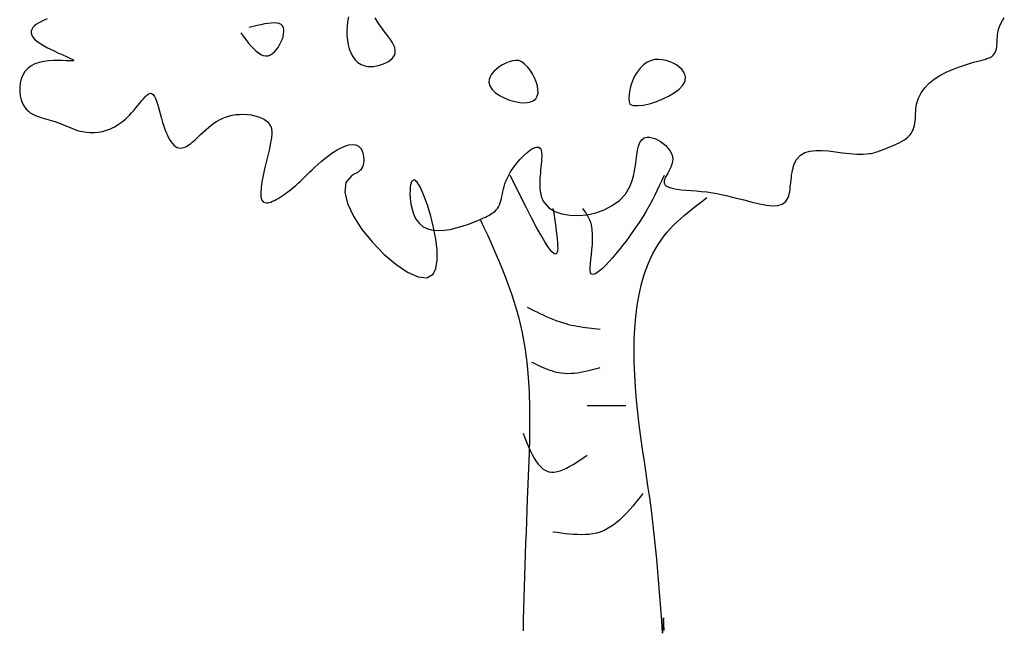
# Model space of a CAD drawing. Extents: x -3.97 to 3.28, y 0.02 to 8.32.
# Tile 1 of 3: x -2.6 to 2.2, y 0.02 to 3.01. Entities that reach past the tile are written whole.
import ezdxf

# ---------------------------------------------------------------- set-up
doc = ezdxf.new("R2010")
doc.units = 0
doc.header["$MEASUREMENT"] = 0
doc.layers.add('ARBOL', color=76, linetype='CONTINUOUS')

msp = doc.modelspace()

# ---------------------------------------------------------------- linework, layer by layer
at = {"layer": 'ARBOL'}
for points in [[(-2.4619, 3.0099), (-2.4765, 3.0043), (-2.4903, 2.998), (-2.5028, 2.9912), (-2.514, 2.9838), (-2.5236, 2.9759), (-2.5312, 2.9677), (-2.5367, 2.9592), (-2.5398, 2.9505), (-2.5403, 2.9416), (-2.5349, 2.9268), (-2.5228, 2.912), (-2.5054, 2.8975), (-2.484, 2.8833), (-2.4599, 2.8698), (-2.4346, 2.8571), (-2.4094, 2.8453), (-2.3856, 2.8348), (-2.3646, 2.8256), (-2.3477, 2.818), (-2.3364, 2.8121), (-2.332, 2.8081), (-2.3343, 2.8063), (-2.3419, 2.8057), (-2.3539, 2.8058), (-2.3696, 2.8064), (-2.3883, 2.807), (-2.4092, 2.8073), (-2.4316, 2.8069), (-2.4548, 2.8054), (-2.478, 2.8025), (-2.5005, 2.7977), (-2.5215, 2.7908), (-2.5403, 2.7814), (-2.5566, 2.7688), (-2.57, 2.7537), (-2.5805, 2.7366), (-2.5882, 2.7178), (-2.5933, 2.6979), (-2.5957, 2.6773), (-2.5956, 2.6566), (-2.5932, 2.6362), (-2.5884, 2.6167), (-2.5814, 2.5984), (-2.5723, 2.5819), (-2.5611, 2.5677), (-2.5531, 2.5601), (-2.5443, 2.5534), (-2.535, 2.5476), (-2.5251, 2.5425), (-2.5147, 2.538), (-2.504, 2.5341), (-2.493, 2.5305), (-2.4817, 2.5272), (-2.4703, 2.5241), (-2.4589, 2.5209), (-2.4475, 2.5177), (-2.4361, 2.5143), (-2.4234, 2.51), (-2.4109, 2.5054), (-2.3985, 2.5005), (-2.3863, 2.4955), (-2.3742, 2.4904), (-2.3622, 2.4853), (-2.3503, 2.4804), (-2.3383, 2.4757), (-2.3264, 2.4713), (-2.3145, 2.4673), (-2.3024, 2.4638), (-2.2903, 2.4609), (-2.2711, 2.4577), (-2.2517, 2.4561), (-2.2321, 2.4563), (-2.2125, 2.4583), (-2.1928, 2.4621), (-2.1732, 2.4676), (-2.1537, 2.4751), (-2.1345, 2.4844), (-2.1155, 2.4956), (-2.0969, 2.5087), (-2.0788, 2.5239), (-2.0611, 2.541), (-2.0506, 2.5525), (-2.0403, 2.5645), (-2.0302, 2.5766), (-2.0205, 2.5887), (-2.0111, 2.6004), (-2.0021, 2.6115), (-1.9934, 2.6216), (-1.9852, 2.6304), (-1.9774, 2.6378), (-1.9701, 2.6433), (-1.9633, 2.6468), (-1.957, 2.6478), (-1.9504, 2.6459), (-1.9444, 2.6407), (-1.9389, 2.6327), (-1.9339, 2.6221), (-1.9291, 2.6094), (-1.9245, 2.5948), (-1.92, 2.5787), (-1.9154, 2.5615), (-1.9107, 2.5434), (-1.9057, 2.5248), (-1.9003, 2.5061), (-1.8945, 2.4876), (-1.8894, 2.4733), (-1.8841, 2.4596), (-1.8783, 2.4464), (-1.8722, 2.4341), (-1.8658, 2.4226), (-1.859, 2.4123), (-1.8518, 2.4031), (-1.8443, 2.3953), (-1.8365, 2.389), (-1.8284, 2.3844), (-1.8199, 2.3816), (-1.8111, 2.3807), (-1.8045, 2.3814), (-1.7978, 2.3831), (-1.7909, 2.3857), (-1.784, 2.3892), (-1.7769, 2.3933), (-1.7698, 2.3981), (-1.7627, 2.4034), (-1.7557, 2.4091), (-1.7486, 2.4152), (-1.7416, 2.4214), (-1.7346, 2.4278), (-1.7278, 2.4342), (-1.7145, 2.4467), (-1.7015, 2.4588), (-1.6887, 2.4704), (-1.6761, 2.4815), (-1.6633, 2.4919), (-1.6504, 2.5016), (-1.6372, 2.5106), (-1.6234, 2.5187), (-1.6091, 2.5258), (-1.5941, 2.532), (-1.5781, 2.5371), (-1.5611, 2.541), (-1.5434, 2.5437), (-1.5248, 2.5452), (-1.5059, 2.5454), (-1.4868, 2.5444), (-1.4681, 2.5421), (-1.4499, 2.5385), (-1.4328, 2.5336), (-1.4169, 2.5272), (-1.4027, 2.5195), (-1.3905, 2.5103), (-1.3807, 2.4997), (-1.3736, 2.4876), (-1.3716, 2.4822), (-1.37, 2.4765), (-1.3689, 2.4706), (-1.3682, 2.4645), (-1.3679, 2.4581), (-1.3679, 2.4515), (-1.3682, 2.4447), (-1.3689, 2.4376), (-1.3698, 2.4304), (-1.3709, 2.4229), (-1.3722, 2.4153), (-1.3736, 2.4075), (-1.3799, 2.3772), (-1.3873, 2.3452), (-1.3951, 2.3124), (-1.4029, 2.2795), (-1.4101, 2.2475), (-1.416, 2.217)], [(-1.5195, 2.9416), (-1.5071, 2.9253), (-1.4947, 2.9093), (-1.4824, 2.8939), (-1.4701, 2.8794), (-1.4578, 2.8662), (-1.4456, 2.8545), (-1.4334, 2.8447), (-1.4213, 2.8371), (-1.4093, 2.832), (-1.3973, 2.8297), (-1.3854, 2.8306), (-1.3736, 2.8348), (-1.3641, 2.8409), (-1.3549, 2.8492), (-1.346, 2.8592), (-1.3377, 2.8706), (-1.3301, 2.8831), (-1.3234, 2.8962), (-1.3178, 2.9096), (-1.3134, 2.9229), (-1.3103, 2.9358), (-1.3088, 2.948), (-1.309, 2.9589), (-1.3111, 2.9684), (-1.3159, 2.9768), (-1.323, 2.9831), (-1.3323, 2.9874), (-1.3436, 2.9898), (-1.3565, 2.9907), (-1.371, 2.9901), (-1.3869, 2.9883), (-1.4037, 2.9855), (-1.4215, 2.9819), (-1.4399, 2.9777), (-1.4587, 2.9731), (-1.4778, 2.9684)], [(-0.9937, 3.0204), (-0.9986, 2.9951), (-1.0012, 2.9733), (-1.0023, 2.951), (-1.0019, 2.9285), (-0.9998, 2.9061), (-0.9961, 2.8843), (-0.9906, 2.8635), (-0.9832, 2.8441), (-0.9738, 2.8264), (-0.9625, 2.8109), (-0.949, 2.798), (-0.9333, 2.788), (-0.9153, 2.7814), (-0.9018, 2.779), (-0.8876, 2.7782), (-0.8729, 2.7789), (-0.858, 2.781), (-0.8432, 2.7844), (-0.8289, 2.7889), (-0.8153, 2.7946), (-0.8028, 2.8011), (-0.7917, 2.8086), (-0.7822, 2.8167), (-0.7747, 2.8255), (-0.7695, 2.8348), (-0.7665, 2.8461), (-0.7667, 2.858), (-0.7695, 2.8703), (-0.7747, 2.883), (-0.7819, 2.8962), (-0.7905, 2.9096), (-0.8003, 2.9234), (-0.8109, 2.9374), (-0.8218, 2.9516), (-0.8327, 2.966), (-0.8432, 2.9805), (-0.8528, 2.9951), (-0.864, 3.0148)], [(0.4597, 2.4342), (0.4711, 2.4339), (0.4837, 2.4314), (0.497, 2.4269), (0.5108, 2.4206), (0.5245, 2.4127), (0.5378, 2.4034), (0.5502, 2.3928), (0.5613, 2.3811), (0.5707, 2.3685), (0.578, 2.3553), (0.5828, 2.3415), (0.5847, 2.3273), (0.5841, 2.3174), (0.5822, 2.3074), (0.5791, 2.2975), (0.5752, 2.2877), (0.5706, 2.278), (0.5657, 2.2686), (0.5607, 2.2595), (0.5559, 2.2507), (0.5514, 2.2424), (0.5476, 2.2345), (0.5447, 2.2272), (0.543, 2.2205), (0.5435, 2.2096), (0.5485, 2.2008), (0.5576, 2.1937), (0.5704, 2.1882), (0.5864, 2.184), (0.6052, 2.1807), (0.6263, 2.1782), (0.6493, 2.1761), (0.6737, 2.1743), (0.6992, 2.1723), (0.7252, 2.17), (0.7514, 2.1671), (0.7988, 2.1596), (0.8449, 2.1501), (0.8891, 2.1394), (0.9312, 2.1284), (0.9708, 2.1181), (1.0074, 2.1093), (1.0409, 2.103), (1.0708, 2.1001), (1.0967, 2.1014), (1.1183, 2.108), (1.1353, 2.1207), (1.1472, 2.1404), (1.1501, 2.1488), (1.1524, 2.1581), (1.1543, 2.1681), (1.1559, 2.1787), (1.1573, 2.1898), (1.1585, 2.2014), (1.1596, 2.2133), (1.1608, 2.2253), (1.1622, 2.2376), (1.1638, 2.2498), (1.1657, 2.2619), (1.168, 2.2739), (1.1692, 2.2789), (1.1704, 2.2838), (1.1718, 2.2887), (1.1732, 2.2935), (1.1748, 2.2982), (1.1765, 2.3027), (1.1782, 2.3072), (1.1801, 2.3115), (1.1821, 2.3157), (1.1843, 2.3198), (1.1865, 2.3236), (1.1889, 2.3273), (1.2062, 2.3463), (1.2277, 2.359), (1.2529, 2.3666), (1.281, 2.3698), (1.3116, 2.3697), (1.344, 2.3671), (1.3776, 2.3631), (1.4118, 2.3586), (1.4461, 2.3545), (1.4798, 2.3517), (1.5123, 2.3512), (1.543, 2.354), (1.5503, 2.3553), (1.5574, 2.3568), (1.5644, 2.3586), (1.5714, 2.3605), (1.5782, 2.3626), (1.5851, 2.3649), (1.5919, 2.3673), (1.5987, 2.3698), (1.6055, 2.3725), (1.6124, 2.3752), (1.6193, 2.3779), (1.6264, 2.3807), (1.6385, 2.3856), (1.6508, 2.3905), (1.6631, 2.3957), (1.6752, 2.4011), (1.6871, 2.4068), (1.6987, 2.4129), (1.7096, 2.4194), (1.7199, 2.4265), (1.7294, 2.4341), (1.7378, 2.4423), (1.7452, 2.4512), (1.7514, 2.4609), (1.7558, 2.4704), (1.7592, 2.4804), (1.7618, 2.491), (1.7637, 2.502), (1.7651, 2.5133), (1.7661, 2.5249), (1.7668, 2.5366), (1.7674, 2.5484), (1.7681, 2.5601), (1.7691, 2.5718), (1.7704, 2.5832), (1.7722, 2.5944), (1.7807, 2.6239), (1.7941, 2.6506), (1.8117, 2.6749), (1.8332, 2.6967), (1.858, 2.7165), (1.8857, 2.7342), (1.9157, 2.75), (1.9477, 2.7643), (1.981, 2.777), (2.0153, 2.7884), (2.05, 2.7988), (2.0847, 2.8081), (2.0909, 2.8097), (2.097, 2.8113), (2.103, 2.8129), (2.1089, 2.8146), (2.1147, 2.8165), (2.1202, 2.8184), (2.1255, 2.8205), (2.1306, 2.8229), (2.1353, 2.8254), (2.1397, 2.8282), (2.1436, 2.8314), (2.1472, 2.8348), (2.152, 2.8411), (2.1557, 2.8481), (2.1586, 2.8559), (2.1607, 2.8644), (2.1622, 2.8733), (2.1633, 2.8827), (2.164, 2.8923), (2.1646, 2.9022), (2.1651, 2.9122), (2.1658, 2.9221), (2.1667, 2.932), (2.168, 2.9416), (2.1716, 2.9579), (2.1767, 2.9733), (2.1832, 2.9879), (2.1908, 3.0018), (2.1994, 3.0152)], [(-0.1653, 2.8081), (-0.1797, 2.8082), (-0.1953, 2.8059), (-0.2116, 2.8013), (-0.2282, 2.7948), (-0.2445, 2.7865), (-0.26, 2.7768), (-0.2744, 2.7658), (-0.287, 2.7539), (-0.2975, 2.7412), (-0.3053, 2.7281), (-0.31, 2.7147), (-0.3111, 2.7013), (-0.3065, 2.6837), (-0.2955, 2.6669), (-0.2794, 2.6513), (-0.2592, 2.6372), (-0.2361, 2.625), (-0.211, 2.615), (-0.1851, 2.6076), (-0.1595, 2.6031), (-0.1353, 2.6018), (-0.1136, 2.6042), (-0.0954, 2.6105), (-0.082, 2.6211), (-0.0749, 2.6336), (-0.0715, 2.6487), (-0.0716, 2.6659), (-0.0746, 2.6845), (-0.0803, 2.7038), (-0.0884, 2.7233), (-0.0984, 2.7424), (-0.11, 2.7603), (-0.1229, 2.7765), (-0.1366, 2.7902), (-0.1509, 2.801), (-0.1653, 2.8081)], [(0.3764, 2.5944), (0.3924, 2.589), (0.4144, 2.5879), (0.441, 2.5907), (0.4708, 2.5971), (0.5022, 2.6066), (0.5338, 2.6188), (0.5643, 2.6335), (0.592, 2.65), (0.6156, 2.6682), (0.6337, 2.6875), (0.6447, 2.7075), (0.6472, 2.728), (0.6441, 2.7405), (0.6376, 2.7527), (0.6283, 2.7645), (0.6164, 2.7755), (0.6025, 2.7856), (0.5868, 2.7944), (0.5699, 2.8018), (0.5521, 2.8074), (0.5339, 2.8111), (0.5156, 2.8126), (0.4977, 2.8117), (0.4805, 2.8081), (0.4601, 2.7993), (0.4417, 2.7865), (0.4253, 2.7703), (0.4109, 2.7514), (0.3987, 2.7307), (0.3886, 2.7088), (0.3808, 2.6865), (0.3752, 2.6645), (0.3719, 2.6436), (0.371, 2.6244), (0.3725, 2.6078), (0.3764, 2.5944)], [(-1.416, 2.217), (-1.4202, 2.1889), (-1.422, 2.1641), (-1.4209, 2.1433), (-1.4163, 2.1274), (-1.4077, 2.1173), (-1.3945, 2.1137), (-1.3878, 2.1142), (-1.3805, 2.1158), (-1.3725, 2.1183), (-1.364, 2.1217), (-1.3551, 2.1258), (-1.3459, 2.1306), (-1.3366, 2.1359), (-1.3271, 2.1417), (-1.3176, 2.1478), (-1.3083, 2.1541), (-1.2991, 2.1606), (-1.2903, 2.1671), (-1.2763, 2.1779), (-1.2633, 2.1885), (-1.2511, 2.1991), (-1.2395, 2.2096), (-1.2283, 2.2202), (-1.2174, 2.2309), (-1.2064, 2.2417), (-1.1952, 2.2528), (-1.1836, 2.2641), (-1.1714, 2.2758), (-1.1585, 2.288), (-1.1445, 2.3006), (-1.1273, 2.3154), (-1.109, 2.3305), (-1.0898, 2.3452), (-1.0701, 2.3591), (-1.0503, 2.3717), (-1.0307, 2.3825), (-1.0115, 2.391), (-0.9933, 2.3966), (-0.9763, 2.3989), (-0.9609, 2.3974), (-0.9474, 2.3915), (-0.9361, 2.3807), (-0.9317, 2.3738), (-0.9278, 2.3658), (-0.9247, 2.357), (-0.9223, 2.3475), (-0.9207, 2.3377), (-0.92, 2.3276), (-0.9201, 2.3175), (-0.9212, 2.3076), (-0.9233, 2.2981), (-0.9265, 2.2892), (-0.9307, 2.2811), (-0.9361, 2.2739), (-0.939, 2.271), (-0.9422, 2.2683), (-0.9455, 2.2658), (-0.9489, 2.2634), (-0.9525, 2.2612), (-0.9562, 2.2592), (-0.9599, 2.2571), (-0.9636, 2.2552), (-0.9673, 2.2532), (-0.9709, 2.2513), (-0.9744, 2.2493), (-0.9778, 2.2472), (-1.0069, 2.2131), (-1.013, 2.1664), (-0.9997, 2.1105), (-0.9705, 2.049), (-0.9287, 1.9852), (-0.878, 1.9227), (-0.8219, 1.8648), (-0.7638, 1.8151), (-0.7072, 1.7769), (-0.6558, 1.7538), (-0.6128, 1.7491), (-0.582, 1.7664), (-0.5684, 1.7951), (-0.5625, 1.835), (-0.5632, 1.8834), (-0.5693, 1.9373), (-0.5798, 1.9938), (-0.5937, 2.0501), (-0.6098, 2.1033), (-0.627, 2.1504), (-0.6444, 2.1885), (-0.6607, 2.2149), (-0.675, 2.2265), (-0.6861, 2.2205), (-0.6895, 2.2125), (-0.6921, 2.2017), (-0.6939, 2.1884), (-0.6949, 2.1731), (-0.695, 2.1563), (-0.6941, 2.1384), (-0.6921, 2.1198), (-0.6891, 2.1011), (-0.685, 2.0827), (-0.6797, 2.065), (-0.6731, 2.0484), (-0.6653, 2.0335), (-0.6494, 2.0131), (-0.6302, 1.998), (-0.6081, 1.9877), (-0.5836, 1.9818), (-0.5572, 1.9796), (-0.5291, 1.9809), (-0.5, 1.9851), (-0.4702, 1.9918), (-0.4401, 2.0004), (-0.4103, 2.0106), (-0.381, 2.0218), (-0.3528, 2.0335), (-0.3442, 2.0373), (-0.3357, 2.0411), (-0.3275, 2.045), (-0.3195, 2.049), (-0.3118, 2.053), (-0.3045, 2.0573), (-0.2975, 2.0616), (-0.2909, 2.0662), (-0.2848, 2.071), (-0.2792, 2.076), (-0.274, 2.0813), (-0.2695, 2.0869), (-0.264, 2.0954), (-0.2594, 2.1044), (-0.2557, 2.114), (-0.2526, 2.1242), (-0.25, 2.1348), (-0.2476, 2.1459), (-0.2452, 2.1575), (-0.2427, 2.1694), (-0.2399, 2.1817), (-0.2366, 2.1944), (-0.2327, 2.2073), (-0.2278, 2.2205), (-0.2176, 2.2427), (-0.205, 2.265), (-0.1905, 2.2869), (-0.1747, 2.3079), (-0.1581, 2.3275), (-0.1411, 2.345), (-0.1243, 2.3602), (-0.1082, 2.3723), (-0.0933, 2.3809), (-0.0802, 2.3856), (-0.0693, 2.3857), (-0.0611, 2.3807), (-0.0578, 2.3754), (-0.0555, 2.3685), (-0.0541, 2.36), (-0.0534, 2.3503), (-0.0533, 2.3394), (-0.0538, 2.3276), (-0.0547, 2.315), (-0.0558, 2.3018), (-0.0572, 2.2883), (-0.0586, 2.2746), (-0.0599, 2.2608), (-0.0611, 2.2472), (-0.0621, 2.2337), (-0.0627, 2.2207), (-0.0629, 2.208), (-0.0627, 2.1957), (-0.0621, 2.1838), (-0.0609, 2.1723), (-0.0591, 2.1613), (-0.0568, 2.1508), (-0.0538, 2.1407), (-0.05, 2.1312), (-0.0456, 2.1222), (-0.0403, 2.1137), (-0.0185, 2.0905), (0.0102, 2.0728), (0.0445, 2.0605), (0.0831, 2.0536), (0.1244, 2.0521), (0.1671, 2.0561), (0.2099, 2.0655), (0.2514, 2.0803), (0.2902, 2.1005), (0.3248, 2.1262), (0.354, 2.1573), (0.3764, 2.1938), (0.386, 2.2182), (0.3933, 2.2439), (0.3988, 2.2703), (0.403, 2.2968), (0.4065, 2.3226), (0.4099, 2.3473), (0.4138, 2.3701), (0.4186, 2.3904), (0.4251, 2.4076), (0.4337, 2.4211), (0.4451, 2.4301), (0.4597, 2.4342)], [(0.0014, 2.0869), (0.0049, 2.0637), (0.0084, 2.0408), (0.0117, 2.0182), (0.0148, 1.9964), (0.0176, 1.9755), (0.02, 1.9557), (0.0219, 1.9372), (0.0234, 1.9203), (0.0242, 1.9053), (0.0243, 1.8923), (0.0237, 1.8815), (0.0222, 1.8733), (0.0165, 1.8646), (0.0072, 1.8663), (-0.0052, 1.8775), (-0.0204, 1.8972), (-0.0382, 1.9244), (-0.0582, 1.9582), (-0.0801, 1.9977), (-0.1036, 2.0419), (-0.1283, 2.09), (-0.154, 2.1408), (-0.1803, 2.1935), (-0.207, 2.2472)], [(0.543, 2.2472), (0.532, 2.2235), (0.5207, 2.1996), (0.5091, 2.1755), (0.4968, 2.151), (0.4839, 2.1261), (0.4699, 2.1004), (0.4548, 2.0741), (0.4384, 2.0469), (0.4205, 2.0186), (0.4008, 1.9893), (0.3792, 1.9587), (0.3555, 1.9267), (0.3397, 1.9061), (0.3233, 1.8854), (0.3065, 1.8649), (0.2897, 1.8452), (0.2732, 1.8267), (0.2572, 1.8098), (0.2421, 1.7949), (0.2281, 1.7825), (0.2154, 1.773), (0.2045, 1.7669), (0.1956, 1.7645), (0.1889, 1.7664), (0.1845, 1.7732), (0.1824, 1.7844), (0.1822, 1.7994), (0.1834, 1.8176), (0.1855, 1.8385), (0.1882, 1.8614), (0.1908, 1.8857), (0.1931, 1.9107), (0.1945, 1.936), (0.1945, 1.9608), (0.1928, 1.9846), (0.1889, 2.0068), (0.1867, 2.0146), (0.1842, 2.0221), (0.1814, 2.0293), (0.1783, 2.0363), (0.175, 2.0431), (0.1714, 2.0497), (0.1677, 2.0562), (0.1638, 2.0625), (0.1597, 2.0687), (0.1556, 2.0748), (0.1514, 2.0809), (0.1472, 2.0869)], [(0.543, 0.032), (0.5391, 0.0925), (0.5351, 0.0178), (0.5309, 0.0783), (0.5267, 0.1388), (0.5222, 0.1991), (0.5174, 0.2594), (0.5124, 0.3195), (0.5069, 0.3795), (0.5011, 0.4394), (0.4948, 0.4991), (0.4879, 0.5586), (0.4805, 0.6179), (0.4725, 0.6772), (0.464, 0.7363), (0.4553, 0.7954), (0.4466, 0.8545), (0.4379, 0.9138), (0.4296, 0.9732), (0.4218, 1.0329), (0.4147, 1.0931), (0.4085, 1.1536), (0.4034, 1.2148), (0.3996, 1.2766), (0.3972, 1.3391), (0.3965, 1.3941), (0.3973, 1.4493), (0.3999, 1.5046), (0.4045, 1.5597), (0.4113, 1.6141), (0.4206, 1.6676), (0.4327, 1.72), (0.4478, 1.7708), (0.4661, 1.8199), (0.4879, 1.8669), (0.5135, 1.9115), (0.543, 1.9534), (0.5575, 1.971), (0.5727, 1.9882), (0.5885, 2.0048), (0.6051, 2.0209), (0.6221, 2.0367), (0.6397, 2.0522), (0.6577, 2.0673), (0.676, 2.0822), (0.6946, 2.0969), (0.7134, 2.1115), (0.7323, 2.1259), (0.7514, 2.1404)], [(-0.3528, 2.0335), (-0.3346, 1.994), (-0.3166, 1.9545), (-0.2987, 1.915), (-0.2812, 1.8753), (-0.2641, 1.8356), (-0.2475, 1.7958), (-0.2316, 1.7558), (-0.2164, 1.7156), (-0.2021, 1.6753), (-0.1887, 1.6347), (-0.1764, 1.5938), (-0.1653, 1.5528), (-0.1491, 1.4818), (-0.1364, 1.4101), (-0.1267, 1.3378), (-0.1198, 1.2648), (-0.1153, 1.1914), (-0.1129, 1.1176), (-0.1122, 1.0434), (-0.113, 0.9691), (-0.1149, 0.8946), (-0.1175, 0.8201), (-0.1205, 0.7456), (-0.1236, 0.6713), (-0.1258, 0.6175), (-0.1279, 0.5637), (-0.1298, 0.5101), (-0.1317, 0.4565), (-0.1335, 0.4031), (-0.1352, 0.3497), (-0.1368, 0.2964), (-0.1384, 0.2431), (-0.14, 0.1899), (-0.1415, 0.1367), (-0.143, 0.0835), (-0.1445, 0.0303)], [(-0.1236, 1.6062), (-0.1083, 1.5984), (-0.093, 1.5907), (-0.0776, 1.5831), (-0.0623, 1.5756), (-0.0468, 1.5683), (-0.0313, 1.5612), (-0.0157, 1.5544), (0, 1.5479), (0.0157, 1.5418), (0.0317, 1.5361), (0.0477, 1.5308), (0.0639, 1.526), (0.0774, 1.5225), (0.091, 1.5193), (0.1047, 1.5164), (0.1185, 1.5138), (0.1323, 1.5115), (0.1462, 1.5093), (0.1602, 1.5074), (0.1742, 1.5056), (0.1883, 1.5039), (0.2023, 1.5023), (0.2164, 1.5008), (0.2305, 1.4993)], [(-0.1028, 1.3391), (-0.0908, 1.3332), (-0.0788, 1.3274), (-0.0668, 1.3217), (-0.0547, 1.3162), (-0.0427, 1.311), (-0.0306, 1.306), (-0.0184, 1.3014), (-0.0062, 1.2972), (0.006, 1.2934), (0.0183, 1.2902), (0.0306, 1.2876), (0.043, 1.2857), (0.0583, 1.2842), (0.0736, 1.2837), (0.089, 1.2841), (0.1046, 1.2852), (0.1201, 1.2871), (0.1358, 1.2896), (0.1515, 1.2926), (0.1672, 1.296), (0.183, 1.2998), (0.1989, 1.3038), (0.2147, 1.3081), (0.2305, 1.3124)], [(0.3555, 1.1254), (0.3322, 1.1254), (0.3093, 1.1254), (0.2869, 1.1254), (0.2656, 1.1254), (0.2455, 1.1254), (0.227, 1.1254), (0.2105, 1.1254), (0.1962, 1.1254), (0.1845, 1.1254), (0.1757, 1.1254), (0.1701, 1.1254), (0.168, 1.1254), (0.168, 1.1254), (0.168, 1.1254), (0.168, 1.1254), (0.168, 1.1254), (0.168, 1.1254), (0.168, 1.1254), (0.168, 1.1254), (0.168, 1.1254), (0.168, 1.1254), (0.168, 1.1254), (0.168, 1.1254), (0.168, 1.1254)], [(-0.1445, 0.9919), (-0.1358, 0.9703), (-0.1271, 0.949), (-0.1182, 0.9282), (-0.1092, 0.9081), (-0.0998, 0.8891), (-0.09, 0.8713), (-0.0798, 0.855), (-0.0691, 0.8405), (-0.0578, 0.8279), (-0.0458, 0.8177), (-0.033, 0.8099), (-0.0195, 0.8049), (-0.0064, 0.8029), (0.0073, 0.8031), (0.0216, 0.8054), (0.0365, 0.8096), (0.0519, 0.8154), (0.0677, 0.8227), (0.0838, 0.8312), (0.1003, 0.8407), (0.117, 0.8511), (0.1339, 0.862), (0.1509, 0.8734), (0.168, 0.885)], [(0.4389, 0.6981), (0.4231, 0.6782), (0.4073, 0.6586), (0.3914, 0.6393), (0.3753, 0.6205), (0.3588, 0.6025), (0.3421, 0.5853), (0.3249, 0.5692), (0.3073, 0.5544), (0.2891, 0.541), (0.2703, 0.5292), (0.2508, 0.5191), (0.2305, 0.5111), (0.2134, 0.506), (0.1957, 0.5023), (0.1776, 0.4998), (0.159, 0.4983), (0.1401, 0.4978), (0.1209, 0.4982), (0.1014, 0.4992), (0.0817, 0.5009), (0.0618, 0.503), (0.0417, 0.5055), (0.0216, 0.5082), (0.0014, 0.5111)]]:
    msp.add_lwpolyline(points, dxfattribs=at)

doc.saveas('drawing.dxf')
